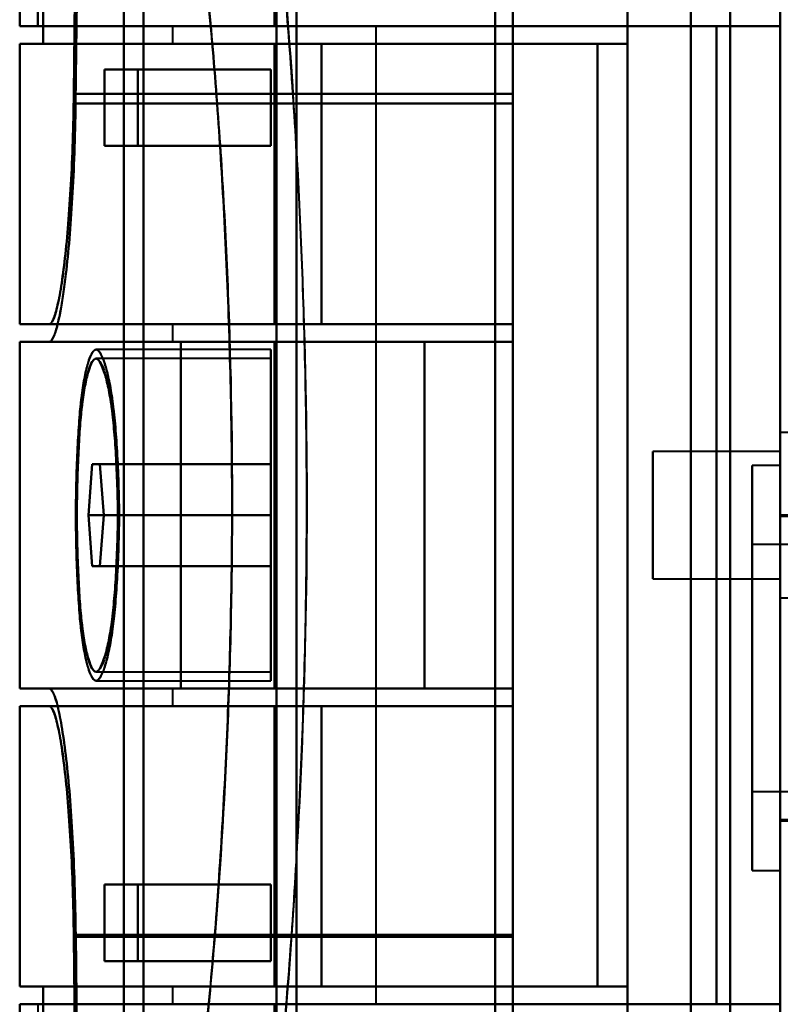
# Model space of a CAD drawing. Header units: millimetres. Extents: x -1087 to 1688, y -120 to 1010.
# Tile 29 of 86: x -563 to -533, y 759 to 797. Entities that reach past the tile are written whole.
import ezdxf

# ---------------------------------------------------------------- set-up
doc = ezdxf.new("R2010")
doc.units = ezdxf.units.MM
doc.layers.add('A-GENM', color=13, linetype='Continuous', lineweight=40)
doc.layers.add('G-IMPT', color=8, linetype='Continuous', lineweight=40)

# ---------------------------------------------------------------- blocks, each defined once
blk = doc.blocks.new('Maintenance r21 - Maintenance r21-751643-Arrière')
at = {"layer": 'A-GENM'}
for p, q in [((-535, 1.653), (-535, 939.653)), ((-535, 939.653), (-535, 1.653))]:
    blk.add_line(p, q, dxfattribs=at)
blk = doc.blocks.new('NEXA 700 CALQUES_dwg-751640-Arrière')
at = {"layer": 'G-IMPT'}
for p, q in [((-533.03, 902.772), (-533.03, 128.972)), ((-533.03, 839.872), (-533.03, 713.372)), ((-533.03, 713.372), (-533.03, 839.872)), ((-552.03, 839.372), (-552.03, 713.372)), ((-552.03, 713.372), (-552.03, 839.372)), ((-552.803, 713.372), (-552.803, 838.781)), ((-552.803, 838.781), (-552.803, 713.372)), ((-558.03, 838.338), (-558.03, 713.372)), ((-558.03, 713.372), (-558.03, 838.338)), ((-558.803, 713.372), (-558.803, 837.746)), ((-558.803, 837.746), (-558.803, 713.372)), ((-544.23, 812.694), (-544.23, 742.694)), ((-544.23, 742.694), (-544.23, 812.694)), ((-543.53, 812.694), (-543.53, 742.694)), ((-543.53, 742.694), (-543.53, 812.694)), ((-533.03, 812.694), (-533.03, 742.694)), ((-533.03, 742.694), (-533.03, 812.694)), ((-544.23, 812.213), (-544.23, 743.193)), ((-544.23, 743.193), (-544.23, 812.213)), ((-543.53, 812.213), (-543.53, 743.193)), ((-543.53, 743.193), (-543.53, 812.213)), ((-562.891, 798.399), (-562.891, 797.072)), ((-562.891, 797.072), (-552.891, 797.072)), ((-552.891, 797.072), (-562.891, 797.072)), ((-562.887, 797.072), (-562.182, 797.072)), ((-562.182, 797.072), (-562.887, 797.072)), ((-556.891, 797.072), (-556.891, 796.372)), ((-556.891, 797.072), (-552.891, 797.072)), ((-552.891, 797.072), (-556.891, 797.072)), ((-552.891, 797.072), (-548.891, 797.072)), ((-548.891, 797.072), (-552.891, 797.072)), ((-548.891, 758.672), (-548.891, 797.072)), ((-562.891, 796.372), (-562.891, 785.372)), ((-562.891, 796.372), (-552.891, 796.372)), ((-552.891, 796.372), (-562.891, 796.372)), ((-561.966, 796.372), (-562.887, 796.372)), ((-562.887, 796.372), (-561.966, 796.372)), ((-556.891, 796.372), (-552.891, 796.372)), ((-552.891, 796.372), (-556.891, 796.372)), ((-551.046, 796.372), (-540.205, 796.372)), ((-540.205, 796.372), (-551.046, 796.372)), ((-559.558, 795.372), (-558.25, 795.372)), ((-558.25, 795.372), (-559.558, 795.372)), ((-543.53, 794.417), (-543.53, 785.372)), ((-543.53, 785.372), (-543.53, 794.417)), ((-543.53, 784.672), (-543.53, 794.034)), ((-543.53, 794.034), (-543.53, 784.672)), ((-558.25, 792.372), (-559.558, 792.372)), ((-559.558, 792.372), (-558.25, 792.372)), ((-552.891, 785.372), (-562.891, 785.372)), ((-562.891, 785.372), (-552.891, 785.372)), ((-562.887, 785.372), (-561.739, 785.372)), ((-561.739, 785.372), (-562.887, 785.372)), ((-561.739, 785.372), (-543.53, 785.372)), ((-556.891, 785.372), (-556.891, 784.672)), ((-552.891, 785.372), (-556.891, 785.372)), ((-556.891, 785.372), (-552.891, 785.372)), ((-543.53, 785.372), (-551.046, 785.372)), ((-551.046, 785.372), (-543.53, 785.372)), ((-562.891, 784.672), (-562.891, 771.072)), ((-562.891, 784.672), (-556.567, 784.672)), ((-556.567, 784.672), (-562.891, 784.672)), ((-562.887, 784.672), (-561.739, 784.672)), ((-561.739, 784.672), (-562.887, 784.672)), ((-556.891, 784.672), (-552.891, 784.672)), ((-552.891, 784.672), (-556.891, 784.672)), ((-547.005, 784.672), (-543.53, 784.672)), ((-543.53, 784.672), (-547.005, 784.672)), ((-553.03, 784.372), (-559.895, 784.372)), ((-553.03, 784.372), (-553.03, 777.872)), ((-553.03, 777.872), (-553.03, 784.372)), ((-553.03, 784.022), (-559.895, 784.022)), ((-553.03, 784.022), (-553.03, 777.872)), ((-553.03, 777.872), (-553.03, 784.022)), ((-530.816, 781.122), (-533.03, 781.122)), ((-533.03, 781.122), (-533.03, 777.872)), ((-533.03, 777.872), (-533.03, 781.122)), ((-533.03, 780.372), (-538.03, 780.372)), ((-538.03, 780.372), (-538.03, 777.872)), ((-538.03, 777.872), (-538.03, 780.372)), ((-533.03, 780.687), (-533.03, 774.622)), ((-533.03, 780.372), (-533.03, 777.872)), ((-533.03, 777.872), (-533.03, 780.372)), ((-560.045, 779.872), (-560.191, 777.872)), ((-560.191, 777.872), (-560.045, 779.872)), ((-560.045, 779.872), (-559.742, 779.872)), ((-559.742, 779.872), (-560.045, 779.872)), ((-559.585, 777.872), (-559.742, 779.872)), ((-559.742, 779.872), (-559.585, 777.872)), ((-533.03, 779.822), (-534.13, 779.822)), ((-534.13, 779.822), (-534.13, 771.872)), ((-534.13, 771.872), (-534.13, 779.822)), ((-533.03, 779.822), (-533.03, 771.872)), ((-533.03, 771.872), (-533.03, 779.822)), ((-560.191, 777.872), (-560.045, 775.872)), ((-560.045, 775.872), (-560.191, 777.872)), ((-559.742, 775.872), (-559.585, 777.872)), ((-559.585, 777.872), (-559.742, 775.872)), ((-553.03, 777.872), (-553.03, 771.722)), ((-553.03, 777.872), (-553.03, 771.372)), ((-553.03, 771.722), (-553.03, 777.872)), ((-553.03, 771.372), (-553.03, 777.872)), ((-538.03, 777.872), (-538.03, 775.372)), ((-538.03, 775.372), (-538.03, 777.872)), ((-532.53, 777.872), (-533.03, 777.872)), ((-533.03, 777.872), (-533.03, 775.058)), ((-533.03, 774.622), (-533.03, 777.872)), ((-533.03, 777.872), (-533.03, 775.372)), ((-533.03, 775.372), (-533.03, 777.872)), ((-533.03, 777.872), (-533.03, 771.872)), ((-500.53, 777.822), (-533.03, 777.822)), ((-533.03, 771.872), (-533.03, 777.822)), ((-513.13, 776.722), (-534.13, 776.722)), ((-534.13, 776.722), (-534.13, 771.872)), ((-534.13, 771.872), (-534.13, 776.722)), ((-559.742, 775.872), (-560.045, 775.872)), ((-560.045, 775.872), (-559.742, 775.872)), ((-538.03, 775.372), (-533.03, 775.372)), ((-533.03, 774.622), (-530.816, 774.622)), ((-534.13, 771.872), (-534.13, 767.022)), ((-534.13, 771.872), (-534.13, 763.922)), ((-534.13, 767.022), (-534.13, 771.872)), ((-534.13, 763.922), (-534.13, 771.872)), ((-533.03, 765.922), (-533.03, 771.872)), ((-533.03, 771.872), (-533.03, 765.872)), ((-533.03, 771.872), (-533.03, 763.922)), ((-533.03, 763.922), (-533.03, 771.872)), ((-559.895, 771.722), (-553.03, 771.722)), ((-559.895, 771.372), (-553.03, 771.372)), ((-556.567, 771.072), (-562.891, 771.072)), ((-562.891, 771.072), (-556.567, 771.072)), ((-561.739, 771.072), (-562.887, 771.072)), ((-562.887, 771.072), (-561.739, 771.072)), ((-556.891, 771.072), (-556.891, 770.372)), ((-552.891, 771.072), (-556.891, 771.072)), ((-556.891, 771.072), (-552.891, 771.072)), ((-543.53, 771.072), (-547.005, 771.072)), ((-547.005, 771.072), (-543.53, 771.072)), ((-543.53, 761.394), (-543.53, 771.072)), ((-543.53, 771.072), (-543.53, 761.394)), ((-562.891, 770.372), (-562.891, 759.372)), ((-562.891, 770.372), (-552.891, 770.372)), ((-552.891, 770.372), (-562.891, 770.372)), ((-562.887, 770.372), (-561.739, 770.372)), ((-561.739, 770.372), (-562.887, 770.372)), ((-543.53, 770.372), (-561.739, 770.372)), ((-556.891, 770.372), (-552.891, 770.372)), ((-552.891, 770.372), (-556.891, 770.372)), ((-551.046, 770.372), (-543.53, 770.372)), ((-543.53, 770.372), (-551.046, 770.372)), ((-543.53, 770.372), (-543.53, 761.327)), ((-543.53, 761.327), (-543.53, 770.372)), ((-534.13, 767.022), (-513.13, 767.022)), ((-533.03, 765.922), (-500.53, 765.922)), ((-533.03, 765.872), (-532.53, 765.872)), ((-534.13, 763.922), (-533.03, 763.922)), ((-559.558, 763.372), (-558.25, 763.372)), ((-558.25, 763.372), (-559.558, 763.372)), ((-558.25, 760.372), (-559.558, 760.372)), ((-559.558, 760.372), (-558.25, 760.372)), ((-552.891, 759.372), (-562.891, 759.372)), ((-562.891, 759.372), (-552.891, 759.372)), ((-561.966, 759.372), (-562.887, 759.372)), ((-562.887, 759.372), (-561.966, 759.372)), ((-556.891, 759.372), (-556.891, 758.672)), ((-552.891, 759.372), (-556.891, 759.372)), ((-556.891, 759.372), (-552.891, 759.372)), ((-540.205, 759.372), (-551.046, 759.372)), ((-551.046, 759.372), (-540.205, 759.372)), ((-562.891, 758.672), (-562.891, 757.346)), ((-562.891, 758.672), (-552.891, 758.672)), ((-552.891, 758.672), (-562.891, 758.672)), ((-562.182, 758.672), (-562.887, 758.672)), ((-552.891, 758.672), (-556.891, 758.672)), ((-556.891, 758.672), (-552.891, 758.672)), ((-548.891, 758.672), (-552.891, 758.672)), ((-552.891, 758.672), (-548.891, 758.672))]:
    blk.add_line(p, q, dxfattribs=at)
at = {"layer": 'G-IMPT', "flags": 128}
for points in [[(-533.03, 937.772), (-533.03, 735.572), (-533.03, 533.372), (-533.03, 331.172), (-533.03, 128.972)], [(-533.03, 128.972), (-533.03, 322.422), (-533.03, 515.872), (-533.03, 709.322), (-533.03, 902.772)], [(-543.53, 817.372), (-543.53, 811.634), (-543.53, 805.895), (-543.53, 800.156), (-543.53, 794.417)], [(-543.53, 794.417), (-543.53, 800.156), (-543.53, 805.895), (-543.53, 811.634), (-543.53, 817.372)], [(-539.03, 817.372), (-539.03, 797.622), (-539.03, 777.872), (-539.03, 758.122), (-539.03, 738.372)], [(-539.03, 738.372), (-539.03, 758.122), (-539.03, 777.872), (-539.03, 797.622), (-539.03, 817.372)], [(-536.539, 817.372), (-536.539, 797.622), (-536.539, 777.872), (-536.539, 758.122), (-536.539, 738.372)], [(-536.539, 738.372), (-536.539, 758.122), (-536.539, 777.872), (-536.539, 797.622), (-536.539, 817.372)], [(-533.03, 817.372), (-533.03, 797.622), (-533.03, 777.872), (-533.03, 758.122), (-533.03, 738.372)], [(-533.03, 738.372), (-533.03, 758.122), (-533.03, 777.872), (-533.03, 797.622), (-533.03, 817.372)], [(-543.53, 816.672), (-543.53, 811.013), (-543.53, 805.353), (-543.53, 799.694), (-543.53, 794.034)], [(-543.53, 794.034), (-543.53, 799.694), (-543.53, 805.353), (-543.53, 811.013), (-543.53, 816.672)], [(-560.768, 794.417), (-560.714, 799.407), (-560.66, 804.396), (-560.605, 809.385), (-560.55, 814.372)], [(-560.55, 814.372), (-560.605, 809.385), (-560.66, 804.396), (-560.714, 799.407), (-560.768, 794.417)], [(-560.468, 814.372), (-560.525, 809.289), (-560.582, 804.205), (-560.638, 799.12), (-560.694, 794.034)], [(-560.694, 794.034), (-560.638, 799.12), (-560.582, 804.205), (-560.525, 809.289), (-560.468, 814.372)], [(-561.966, 796.372), (-561.966, 800.122), (-561.966, 803.872), (-561.966, 807.622), (-561.966, 811.372)], [(-561.966, 811.372), (-561.966, 807.622), (-561.966, 803.872), (-561.966, 800.122), (-561.966, 796.372)], [(-539.03, 811.372), (-539.03, 807.622), (-539.03, 803.872), (-539.03, 800.122), (-539.03, 796.372)], [(-539.03, 796.372), (-539.03, 800.122), (-539.03, 803.872), (-539.03, 807.622), (-539.03, 811.372)], [(-562.182, 797.072), (-562.182, 800.472), (-562.182, 803.872), (-562.182, 807.272), (-562.182, 810.672)], [(-562.182, 810.672), (-562.182, 807.272), (-562.182, 803.872), (-562.182, 800.472), (-562.182, 797.072)], [(-533.03, 810.672), (-533.03, 794.272), (-533.03, 777.872), (-533.03, 761.472), (-533.03, 745.072)], [(-533.03, 745.072), (-533.03, 761.472), (-533.03, 777.872), (-533.03, 794.272), (-533.03, 810.672)], [(-533.03, 810.672), (-533.03, 794.272), (-533.03, 777.872), (-533.03, 761.472), (-533.03, 745.072)], [(-533.03, 745.072), (-533.03, 761.472), (-533.03, 777.872), (-533.03, 794.272), (-533.03, 810.672)], [(-533.03, 745.072), (-533.03, 761.472), (-533.03, 777.872), (-533.03, 794.272), (-533.03, 810.672)], [(-533.03, 810.672), (-533.03, 794.272), (-533.03, 777.872), (-533.03, 761.472), (-533.03, 745.072)], [(-552.891, 797.072), (-552.891, 799.647), (-552.891, 802.222), (-552.891, 804.797), (-552.891, 807.372)], [(-552.891, 807.372), (-552.891, 804.797), (-552.891, 802.222), (-552.891, 799.647), (-552.891, 797.072)], [(-533.03, 807.372), (-533.03, 792.622), (-533.03, 777.872), (-533.03, 763.122), (-533.03, 748.372)], [(-533.03, 748.372), (-533.03, 763.122), (-533.03, 777.872), (-533.03, 792.622), (-533.03, 807.372)], [(-562.887, 798.246), (-562.887, 797.953), (-562.887, 797.659), (-562.887, 797.366), (-562.887, 797.072)], [(-562.887, 797.072), (-562.887, 797.366), (-562.887, 797.659), (-562.887, 797.953), (-562.887, 798.246)], [(-535.53, 797.072), (-542.193, 797.072), (-548.856, 797.072), (-555.519, 797.072), (-562.182, 797.072)], [(-562.182, 797.072), (-555.519, 797.072), (-548.856, 797.072), (-542.193, 797.072), (-535.53, 797.072)], [(-535.53, 797.072), (-539.871, 797.072), (-544.211, 797.072), (-548.551, 797.072), (-552.891, 797.072)], [(-552.891, 797.072), (-548.551, 797.072), (-544.211, 797.072), (-539.871, 797.072), (-535.53, 797.072)], [(-535.53, 758.672), (-535.53, 768.272), (-535.53, 777.872), (-535.53, 787.472), (-535.53, 797.072)], [(-535.53, 797.072), (-534.905, 797.072), (-534.28, 797.072), (-533.655, 797.072), (-533.03, 797.072)], [(-533.03, 797.072), (-533.655, 797.072), (-534.28, 797.072), (-534.905, 797.072), (-535.53, 797.072)], [(-535.53, 797.072), (-535.53, 787.472), (-535.53, 777.872), (-535.53, 768.272), (-535.53, 758.672)], [(-535.53, 758.672), (-535.53, 768.272), (-535.53, 777.872), (-535.53, 787.472), (-535.53, 797.072)], [(-535.53, 797.072), (-535.53, 787.472), (-535.53, 777.872), (-535.53, 768.272), (-535.53, 758.672)], [(-535.53, 758.672), (-535.53, 768.272), (-535.53, 777.872), (-535.53, 787.472), (-535.53, 797.072)], [(-535.53, 797.072), (-535.53, 787.472), (-535.53, 777.872), (-535.53, 768.272), (-535.53, 758.672)], [(-535.53, 758.672), (-535.53, 768.272), (-535.53, 777.872), (-535.53, 787.472), (-535.53, 797.072)], [(-535.53, 797.072), (-534.905, 797.072), (-534.28, 797.072), (-533.655, 797.072), (-533.03, 797.072)], [(-533.03, 797.072), (-533.655, 797.072), (-534.28, 797.072), (-534.905, 797.072), (-535.53, 797.072)], [(-535.53, 797.072), (-535.53, 787.472), (-535.53, 777.872), (-535.53, 768.272), (-535.53, 758.672)], [(-533.03, 797.072), (-533.03, 787.472), (-533.03, 777.872), (-533.03, 768.272), (-533.03, 758.672)], [(-533.03, 797.072), (-533.03, 787.472), (-533.03, 777.872), (-533.03, 768.272), (-533.03, 758.672)], [(-533.03, 758.672), (-533.03, 768.272), (-533.03, 777.872), (-533.03, 787.472), (-533.03, 797.072)], [(-533.03, 758.672), (-533.03, 768.272), (-533.03, 777.872), (-533.03, 787.472), (-533.03, 797.072)], [(-562.887, 785.372), (-562.887, 788.122), (-562.887, 790.872), (-562.887, 793.622), (-562.887, 796.372)], [(-562.887, 796.372), (-562.887, 793.622), (-562.887, 790.872), (-562.887, 788.122), (-562.887, 785.372)], [(-539.03, 796.372), (-544.764, 796.372), (-550.498, 796.372), (-556.232, 796.372), (-561.966, 796.372)], [(-561.966, 796.372), (-556.232, 796.372), (-550.498, 796.372), (-544.764, 796.372), (-539.03, 796.372)], [(-552.891, 785.372), (-552.891, 788.122), (-552.891, 790.872), (-552.891, 793.622), (-552.891, 796.372)], [(-552.891, 796.372), (-552.43, 796.372), (-551.968, 796.372), (-551.507, 796.372), (-551.046, 796.372)], [(-552.891, 796.372), (-552.891, 793.622), (-552.891, 790.872), (-552.891, 788.122), (-552.891, 785.372)], [(-540.205, 796.372), (-543.376, 796.372), (-546.548, 796.372), (-549.719, 796.372), (-552.891, 796.372)], [(-552.891, 796.372), (-552.891, 793.622), (-552.891, 790.872), (-552.891, 788.122), (-552.891, 785.372)], [(-539.03, 796.372), (-542.496, 796.372), (-545.961, 796.372), (-549.426, 796.372), (-552.891, 796.372)], [(-552.891, 796.372), (-549.719, 796.372), (-546.548, 796.372), (-543.376, 796.372), (-540.205, 796.372)], [(-551.046, 796.372), (-551.507, 796.372), (-551.968, 796.372), (-552.43, 796.372), (-552.891, 796.372)], [(-552.891, 785.372), (-552.891, 788.122), (-552.891, 790.872), (-552.891, 793.622), (-552.891, 796.372)], [(-552.891, 796.372), (-549.426, 796.372), (-545.961, 796.372), (-542.496, 796.372), (-539.03, 796.372)], [(-552.891, 785.372), (-552.891, 788.122), (-552.891, 790.872), (-552.891, 793.622), (-552.891, 796.372)], [(-552.891, 796.372), (-552.891, 793.622), (-552.891, 790.872), (-552.891, 788.122), (-552.891, 785.372)], [(-551.046, 796.372), (-551.046, 793.622), (-551.046, 790.872), (-551.046, 788.122), (-551.046, 785.372)], [(-551.046, 785.372), (-551.046, 788.122), (-551.046, 790.872), (-551.046, 793.622), (-551.046, 796.372)], [(-540.205, 796.372), (-540.205, 787.122), (-540.205, 777.872), (-540.205, 768.622), (-540.205, 759.372)], [(-540.205, 759.372), (-540.205, 768.622), (-540.205, 777.872), (-540.205, 787.122), (-540.205, 796.372)], [(-539.03, 796.372), (-539.03, 787.122), (-539.03, 777.872), (-539.03, 768.622), (-539.03, 759.372)], [(-539.03, 759.372), (-539.03, 768.622), (-539.03, 777.872), (-539.03, 787.122), (-539.03, 796.372)], [(-559.558, 795.372), (-557.926, 795.372), (-556.294, 795.372), (-554.662, 795.372), (-553.03, 795.372)], [(-559.558, 795.372), (-559.558, 794.622), (-559.558, 793.872), (-559.558, 793.122), (-559.558, 792.372)], [(-553.03, 795.372), (-554.662, 795.372), (-556.294, 795.372), (-557.926, 795.372), (-559.558, 795.372)], [(-559.558, 792.372), (-559.558, 793.122), (-559.558, 793.872), (-559.558, 794.622), (-559.558, 795.372)], [(-553.03, 795.372), (-554.335, 795.372), (-555.64, 795.372), (-556.945, 795.372), (-558.25, 795.372)], [(-558.25, 792.372), (-558.25, 793.122), (-558.25, 793.872), (-558.25, 794.622), (-558.25, 795.372)], [(-558.25, 795.372), (-556.945, 795.372), (-555.64, 795.372), (-554.335, 795.372), (-553.03, 795.372)], [(-558.25, 795.372), (-558.25, 794.622), (-558.25, 793.872), (-558.25, 793.122), (-558.25, 792.372)], [(-553.03, 792.372), (-553.03, 793.122), (-553.03, 793.872), (-553.03, 794.622), (-553.03, 795.372)], [(-553.03, 795.372), (-553.03, 794.622), (-553.03, 793.872), (-553.03, 793.122), (-553.03, 792.372)], [(-553.03, 792.372), (-553.03, 793.122), (-553.03, 793.872), (-553.03, 794.622), (-553.03, 795.372)], [(-553.03, 795.372), (-553.03, 794.622), (-553.03, 793.872), (-553.03, 793.122), (-553.03, 792.372)], [(-543.53, 794.417), (-547.84, 794.417), (-552.149, 794.417), (-556.459, 794.417), (-560.768, 794.417)], [(-560.768, 794.417), (-556.459, 794.417), (-552.149, 794.417), (-547.84, 794.417), (-543.53, 794.417)], [(-543.53, 794.034), (-547.821, 794.034), (-552.112, 794.034), (-556.403, 794.034), (-560.694, 794.034)], [(-560.694, 794.034), (-556.403, 794.034), (-552.112, 794.034), (-547.821, 794.034), (-543.53, 794.034)], [(-559.558, 792.372), (-557.926, 792.372), (-556.294, 792.372), (-554.662, 792.372), (-553.03, 792.372)], [(-553.03, 792.372), (-554.662, 792.372), (-556.294, 792.372), (-557.926, 792.372), (-559.558, 792.372)], [(-558.25, 792.372), (-556.945, 792.372), (-555.64, 792.372), (-554.335, 792.372), (-553.03, 792.372)], [(-553.03, 792.372), (-554.335, 792.372), (-555.64, 792.372), (-556.945, 792.372), (-558.25, 792.372)], [(-543.53, 785.372), (-548.083, 785.372), (-552.635, 785.372), (-557.187, 785.372), (-561.739, 785.372)], [(-561.739, 785.372), (-557.187, 785.372), (-552.635, 785.372), (-548.083, 785.372), (-543.53, 785.372)], [(-551.046, 785.372), (-551.507, 785.372), (-551.968, 785.372), (-552.43, 785.372), (-552.891, 785.372)], [(-552.891, 785.372), (-550.551, 785.372), (-548.211, 785.372), (-545.871, 785.372), (-543.53, 785.372)], [(-543.53, 785.372), (-545.871, 785.372), (-548.211, 785.372), (-550.551, 785.372), (-552.891, 785.372)], [(-552.891, 785.372), (-550.551, 785.372), (-548.211, 785.372), (-545.871, 785.372), (-543.53, 785.372)], [(-552.891, 785.372), (-552.43, 785.372), (-551.968, 785.372), (-551.507, 785.372), (-551.046, 785.372)], [(-543.53, 785.372), (-545.871, 785.372), (-548.211, 785.372), (-550.551, 785.372), (-552.891, 785.372)], [(-543.53, 784.672), (-543.53, 784.847), (-543.53, 785.022), (-543.53, 785.197), (-543.53, 785.372)], [(-543.53, 785.372), (-543.53, 785.197), (-543.53, 785.022), (-543.53, 784.847), (-543.53, 784.672)], [(-543.53, 784.672), (-543.53, 784.847), (-543.53, 785.022), (-543.53, 785.197), (-543.53, 785.372)], [(-543.53, 785.372), (-543.53, 785.197), (-543.53, 785.022), (-543.53, 784.847), (-543.53, 784.672)], [(-543.53, 784.672), (-543.53, 784.847), (-543.53, 785.022), (-543.53, 785.197), (-543.53, 785.372)], [(-543.53, 785.372), (-543.53, 785.197), (-543.53, 785.022), (-543.53, 784.847), (-543.53, 784.672)], [(-562.887, 784.672), (-562.887, 781.272), (-562.887, 777.872), (-562.887, 774.472), (-562.887, 771.072)], [(-562.887, 771.072), (-562.887, 774.472), (-562.887, 777.872), (-562.887, 781.272), (-562.887, 784.672)], [(-543.53, 784.672), (-548.083, 784.672), (-552.635, 784.672), (-557.187, 784.672), (-561.739, 784.672)], [(-561.739, 784.672), (-557.187, 784.672), (-552.635, 784.672), (-548.083, 784.672), (-543.53, 784.672)], [(-556.567, 784.672), (-556.567, 781.272), (-556.567, 777.872), (-556.567, 774.472), (-556.567, 771.072)], [(-556.567, 771.072), (-556.567, 774.472), (-556.567, 777.872), (-556.567, 781.272), (-556.567, 784.672)], [(-556.567, 784.672), (-554.176, 784.672), (-551.786, 784.672), (-549.395, 784.672), (-547.005, 784.672)], [(-547.005, 784.672), (-549.395, 784.672), (-551.786, 784.672), (-554.176, 784.672), (-556.567, 784.672)], [(-543.53, 784.672), (-545.871, 784.672), (-548.211, 784.672), (-550.551, 784.672), (-552.891, 784.672)], [(-552.891, 784.672), (-552.891, 781.272), (-552.891, 777.872), (-552.891, 774.472), (-552.891, 771.072)], [(-552.891, 784.672), (-550.551, 784.672), (-548.211, 784.672), (-545.871, 784.672), (-543.53, 784.672)], [(-543.53, 784.672), (-545.871, 784.672), (-548.211, 784.672), (-550.551, 784.672), (-552.891, 784.672)], [(-552.891, 771.072), (-552.891, 774.472), (-552.891, 777.872), (-552.891, 781.272), (-552.891, 784.672)], [(-552.891, 784.672), (-550.551, 784.672), (-548.211, 784.672), (-545.871, 784.672), (-543.53, 784.672)], [(-552.891, 771.072), (-552.891, 774.472), (-552.891, 777.872), (-552.891, 781.272), (-552.891, 784.672)], [(-552.891, 784.672), (-552.891, 781.272), (-552.891, 777.872), (-552.891, 774.472), (-552.891, 771.072)], [(-547.005, 784.672), (-547.005, 781.272), (-547.005, 777.872), (-547.005, 774.472), (-547.005, 771.072)], [(-547.005, 771.072), (-547.005, 774.472), (-547.005, 777.872), (-547.005, 781.272), (-547.005, 784.672)], [(-560.045, 779.872), (-558.291, 779.872), (-556.537, 779.872), (-554.784, 779.872), (-553.03, 779.872)], [(-553.03, 779.872), (-554.784, 779.872), (-556.537, 779.872), (-558.291, 779.872), (-560.045, 779.872)], [(-559.742, 779.872), (-558.064, 779.872), (-556.386, 779.872), (-554.708, 779.872), (-553.03, 779.872)], [(-553.03, 779.872), (-554.708, 779.872), (-556.386, 779.872), (-558.064, 779.872), (-559.742, 779.872)], [(-553.03, 779.872), (-553.03, 779.372), (-553.03, 778.872), (-553.03, 778.372), (-553.03, 777.872)], [(-553.03, 777.872), (-553.03, 778.372), (-553.03, 778.872), (-553.03, 779.372), (-553.03, 779.872)], [(-553.03, 779.872), (-553.03, 779.372), (-553.03, 778.872), (-553.03, 778.372), (-553.03, 777.872)], [(-553.03, 777.872), (-553.03, 778.372), (-553.03, 778.872), (-553.03, 779.372), (-553.03, 779.872)], [(-560.191, 777.872), (-558.401, 777.872), (-556.61, 777.872), (-554.82, 777.872), (-553.03, 777.872)], [(-553.03, 777.872), (-554.82, 777.872), (-556.61, 777.872), (-558.401, 777.872), (-560.191, 777.872)], [(-559.585, 777.872), (-557.946, 777.872), (-556.307, 777.872), (-554.669, 777.872), (-553.03, 777.872)], [(-553.03, 777.872), (-554.669, 777.872), (-556.307, 777.872), (-557.946, 777.872), (-559.585, 777.872)], [(-553.03, 777.872), (-553.03, 777.372), (-553.03, 776.872), (-553.03, 776.372), (-553.03, 775.872)], [(-553.03, 775.872), (-553.03, 776.372), (-553.03, 776.872), (-553.03, 777.372), (-553.03, 777.872)], [(-553.03, 777.872), (-553.03, 777.372), (-553.03, 776.872), (-553.03, 776.372), (-553.03, 775.872)], [(-553.03, 775.872), (-553.03, 776.372), (-553.03, 776.872), (-553.03, 777.372), (-553.03, 777.872)], [(-560.045, 775.872), (-558.291, 775.872), (-556.537, 775.872), (-554.784, 775.872), (-553.03, 775.872)], [(-553.03, 775.872), (-554.784, 775.872), (-556.537, 775.872), (-558.291, 775.872), (-560.045, 775.872)], [(-553.03, 775.872), (-554.708, 775.872), (-556.386, 775.872), (-558.064, 775.872), (-559.742, 775.872)], [(-559.742, 775.872), (-558.064, 775.872), (-556.386, 775.872), (-554.708, 775.872), (-553.03, 775.872)], [(-543.53, 771.072), (-548.083, 771.072), (-552.635, 771.072), (-557.187, 771.072), (-561.739, 771.072)], [(-561.739, 771.072), (-557.187, 771.072), (-552.635, 771.072), (-548.083, 771.072), (-543.53, 771.072)], [(-547.005, 771.072), (-549.395, 771.072), (-551.786, 771.072), (-554.176, 771.072), (-556.567, 771.072)], [(-556.567, 771.072), (-554.176, 771.072), (-551.786, 771.072), (-549.395, 771.072), (-547.005, 771.072)], [(-552.891, 771.072), (-550.551, 771.072), (-548.211, 771.072), (-545.871, 771.072), (-543.53, 771.072)], [(-552.891, 771.072), (-550.551, 771.072), (-548.211, 771.072), (-545.871, 771.072), (-543.53, 771.072)], [(-543.53, 771.072), (-545.871, 771.072), (-548.211, 771.072), (-550.551, 771.072), (-552.891, 771.072)], [(-543.53, 771.072), (-545.871, 771.072), (-548.211, 771.072), (-550.551, 771.072), (-552.891, 771.072)], [(-543.53, 770.372), (-543.53, 770.547), (-543.53, 770.722), (-543.53, 770.897), (-543.53, 771.072)], [(-543.53, 770.372), (-543.53, 770.547), (-543.53, 770.722), (-543.53, 770.897), (-543.53, 771.072)], [(-543.53, 771.072), (-543.53, 770.897), (-543.53, 770.722), (-543.53, 770.547), (-543.53, 770.372)], [(-543.53, 771.072), (-543.53, 770.897), (-543.53, 770.722), (-543.53, 770.547), (-543.53, 770.372)], [(-543.53, 770.372), (-543.53, 770.547), (-543.53, 770.722), (-543.53, 770.897), (-543.53, 771.072)], [(-543.53, 771.072), (-543.53, 770.897), (-543.53, 770.722), (-543.53, 770.547), (-543.53, 770.372)], [(-562.887, 759.372), (-562.887, 762.122), (-562.887, 764.872), (-562.887, 767.622), (-562.887, 770.372)], [(-562.887, 770.372), (-562.887, 767.622), (-562.887, 764.872), (-562.887, 762.122), (-562.887, 759.372)], [(-543.53, 770.372), (-548.083, 770.372), (-552.635, 770.372), (-557.187, 770.372), (-561.739, 770.372)], [(-561.739, 770.372), (-557.187, 770.372), (-552.635, 770.372), (-548.083, 770.372), (-543.53, 770.372)], [(-552.891, 770.372), (-552.891, 767.622), (-552.891, 764.872), (-552.891, 762.122), (-552.891, 759.372)], [(-552.891, 759.372), (-552.891, 762.122), (-552.891, 764.872), (-552.891, 767.622), (-552.891, 770.372)], [(-552.891, 770.372), (-552.43, 770.372), (-551.968, 770.372), (-551.507, 770.372), (-551.046, 770.372)], [(-543.53, 770.372), (-545.871, 770.372), (-548.211, 770.372), (-550.551, 770.372), (-552.891, 770.372)], [(-552.891, 770.372), (-552.891, 767.622), (-552.891, 764.872), (-552.891, 762.122), (-552.891, 759.372)], [(-543.53, 770.372), (-545.871, 770.372), (-548.211, 770.372), (-550.551, 770.372), (-552.891, 770.372)], [(-552.891, 770.372), (-550.551, 770.372), (-548.211, 770.372), (-545.871, 770.372), (-543.53, 770.372)], [(-551.046, 770.372), (-551.507, 770.372), (-551.968, 770.372), (-552.43, 770.372), (-552.891, 770.372)], [(-552.891, 770.372), (-550.551, 770.372), (-548.211, 770.372), (-545.871, 770.372), (-543.53, 770.372)], [(-552.891, 759.372), (-552.891, 762.122), (-552.891, 764.872), (-552.891, 767.622), (-552.891, 770.372)], [(-552.891, 759.372), (-552.891, 762.122), (-552.891, 764.872), (-552.891, 767.622), (-552.891, 770.372)], [(-552.891, 770.372), (-552.891, 767.622), (-552.891, 764.872), (-552.891, 762.122), (-552.891, 759.372)], [(-551.046, 770.372), (-551.046, 767.622), (-551.046, 764.872), (-551.046, 762.122), (-551.046, 759.372)], [(-551.046, 759.372), (-551.046, 762.122), (-551.046, 764.872), (-551.046, 767.622), (-551.046, 770.372)], [(-559.558, 763.372), (-557.926, 763.372), (-556.294, 763.372), (-554.662, 763.372), (-553.03, 763.372)], [(-559.558, 763.372), (-559.558, 762.622), (-559.558, 761.872), (-559.558, 761.122), (-559.558, 760.372)], [(-553.03, 763.372), (-554.662, 763.372), (-556.294, 763.372), (-557.926, 763.372), (-559.558, 763.372)], [(-559.558, 760.372), (-559.558, 761.122), (-559.558, 761.872), (-559.558, 762.622), (-559.558, 763.372)], [(-553.03, 763.372), (-554.335, 763.372), (-555.64, 763.372), (-556.945, 763.372), (-558.25, 763.372)], [(-558.25, 760.372), (-558.25, 761.122), (-558.25, 761.872), (-558.25, 762.622), (-558.25, 763.372)], [(-558.25, 763.372), (-556.945, 763.372), (-555.64, 763.372), (-554.335, 763.372), (-553.03, 763.372)], [(-558.25, 763.372), (-558.25, 762.622), (-558.25, 761.872), (-558.25, 761.122), (-558.25, 760.372)], [(-553.03, 763.372), (-553.03, 762.622), (-553.03, 761.872), (-553.03, 761.122), (-553.03, 760.372)], [(-553.03, 760.372), (-553.03, 761.122), (-553.03, 761.872), (-553.03, 762.622), (-553.03, 763.372)], [(-553.03, 760.372), (-553.03, 761.122), (-553.03, 761.872), (-553.03, 762.622), (-553.03, 763.372)], [(-553.03, 763.372), (-553.03, 762.622), (-553.03, 761.872), (-553.03, 761.122), (-553.03, 760.372)], [(-560.55, 741.372), (-560.605, 746.36), (-560.66, 751.348), (-560.714, 756.338), (-560.768, 761.327)], [(-560.768, 761.327), (-556.459, 761.327), (-552.149, 761.327), (-547.84, 761.327), (-543.53, 761.327)], [(-543.53, 761.327), (-547.84, 761.327), (-552.149, 761.327), (-556.459, 761.327), (-560.768, 761.327)], [(-560.768, 761.327), (-560.714, 756.338), (-560.66, 751.348), (-560.605, 746.36), (-560.55, 741.372)], [(-560.69, 761.394), (-560.635, 756.388), (-560.58, 751.382), (-560.524, 746.377), (-560.467, 741.372)], [(-543.53, 761.394), (-547.82, 761.394), (-552.11, 761.394), (-556.4, 761.394), (-560.69, 761.394)], [(-560.69, 761.394), (-556.4, 761.394), (-552.11, 761.394), (-547.82, 761.394), (-543.53, 761.394)], [(-560.467, 741.372), (-560.524, 746.377), (-560.58, 751.382), (-560.635, 756.388), (-560.69, 761.394)], [(-543.53, 761.394), (-543.53, 755.814), (-543.53, 750.233), (-543.53, 744.653), (-543.53, 739.072)], [(-543.53, 739.072), (-543.53, 744.653), (-543.53, 750.233), (-543.53, 755.814), (-543.53, 761.394)], [(-543.53, 738.372), (-543.53, 744.111), (-543.53, 749.85), (-543.53, 755.589), (-543.53, 761.327)], [(-543.53, 761.327), (-543.53, 755.589), (-543.53, 749.85), (-543.53, 744.111), (-543.53, 738.372)], [(-559.558, 760.372), (-557.926, 760.372), (-556.294, 760.372), (-554.662, 760.372), (-553.03, 760.372)], [(-553.03, 760.372), (-554.662, 760.372), (-556.294, 760.372), (-557.926, 760.372), (-559.558, 760.372)], [(-558.25, 760.372), (-556.945, 760.372), (-555.64, 760.372), (-554.335, 760.372), (-553.03, 760.372)], [(-553.03, 760.372), (-554.335, 760.372), (-555.64, 760.372), (-556.945, 760.372), (-558.25, 760.372)], [(-561.966, 759.372), (-561.966, 755.622), (-561.966, 751.872), (-561.966, 748.122), (-561.966, 744.372)], [(-539.03, 759.372), (-544.764, 759.372), (-550.498, 759.372), (-556.232, 759.372), (-561.966, 759.372)], [(-561.966, 744.372), (-561.966, 748.122), (-561.966, 751.872), (-561.966, 755.622), (-561.966, 759.372)], [(-561.966, 759.372), (-556.232, 759.372), (-550.498, 759.372), (-544.764, 759.372), (-539.03, 759.372)], [(-551.046, 759.372), (-551.507, 759.372), (-551.968, 759.372), (-552.43, 759.372), (-552.891, 759.372)], [(-552.891, 759.372), (-549.719, 759.372), (-546.548, 759.372), (-543.376, 759.372), (-540.205, 759.372)], [(-540.205, 759.372), (-543.376, 759.372), (-546.548, 759.372), (-549.719, 759.372), (-552.891, 759.372)], [(-552.891, 759.372), (-549.426, 759.372), (-545.961, 759.372), (-542.496, 759.372), (-539.03, 759.372)], [(-552.891, 759.372), (-552.43, 759.372), (-551.968, 759.372), (-551.507, 759.372), (-551.046, 759.372)], [(-539.03, 759.372), (-542.496, 759.372), (-545.961, 759.372), (-549.426, 759.372), (-552.891, 759.372)], [(-539.03, 759.372), (-539.03, 755.622), (-539.03, 751.872), (-539.03, 748.122), (-539.03, 744.372)], [(-539.03, 744.372), (-539.03, 748.122), (-539.03, 751.872), (-539.03, 755.622), (-539.03, 759.372)], [(-562.887, 757.499), (-562.887, 757.792), (-562.887, 758.086), (-562.887, 758.379), (-562.887, 758.672)], [(-562.182, 758.672), (-555.519, 758.672), (-548.856, 758.672), (-542.193, 758.672), (-535.53, 758.672)], [(-562.182, 758.672), (-562.182, 755.272), (-562.182, 751.872), (-562.182, 748.472), (-562.182, 745.072)], [(-552.891, 748.372), (-552.891, 750.947), (-552.891, 753.522), (-552.891, 756.097), (-552.891, 758.672)], [(-552.891, 758.672), (-548.551, 758.672), (-544.211, 758.672), (-539.871, 758.672), (-535.53, 758.672)], [(-552.891, 758.672), (-552.891, 756.097), (-552.891, 753.522), (-552.891, 750.947), (-552.891, 748.372)], [(-535.53, 758.672), (-539.871, 758.672), (-544.211, 758.672), (-548.551, 758.672), (-552.891, 758.672)], [(-533.03, 758.672), (-533.655, 758.672), (-534.28, 758.672), (-534.905, 758.672), (-535.53, 758.672)], [(-535.53, 758.672), (-534.905, 758.672), (-534.28, 758.672), (-533.655, 758.672), (-533.03, 758.672)], [(-535.53, 758.672), (-534.905, 758.672), (-534.28, 758.672), (-533.655, 758.672), (-533.03, 758.672)], [(-533.03, 758.672), (-533.655, 758.672), (-534.28, 758.672), (-534.905, 758.672), (-535.53, 758.672)]]:
    blk.add_lwpolyline(points, dxfattribs=at)
at = {"layer": 'G-IMPT'}
blk.add_open_spline([(-554.194, 812.694), (-553.363, 808.009), (-552.129, 796.89), (-551.336, 777.422), (-552.266, 758.067), (-553.545, 747.218), (-554.389, 742.694)], degree=3, dxfattribs=at)
for points, knots in [([(-554.389, 742.694), (-554.005, 744.964), (-553.456, 748.699), (-552.83, 754.159), (-552.28, 760.025), (-551.79, 767.686), (-551.558, 777.46), (-551.718, 787.119), (-552.166, 794.996), (-552.674, 800.859), (-553.281, 806.531), (-553.817, 810.359), (-554.194, 812.694)], [0, 0, 0, 0, 0.125, 0.1875, 0.25, 0.375, 0.5, 0.625, 0.75, 0.8125, 0.875, 1, 1, 1, 1]), ([(-557.146, 810.63), (-556.767, 808.44), (-556.228, 804.849), (-555.616, 799.524), (-555.103, 794.015), (-554.65, 786.601), (-554.488, 777.506), (-554.723, 768.303), (-555.219, 761.094), (-555.774, 755.585), (-556.404, 750.46), (-556.957, 746.957), (-557.343, 744.83)], [0, 0, 0, 0, 0.125, 0.1875, 0.25, 0.375, 0.5, 0.625, 0.75, 0.8125, 0.875, 1, 1, 1, 1]), ([(-557.343, 744.83), (-556.944, 747.078), (-556.385, 750.625), (-555.759, 755.719), (-555.359, 759.694), (-555.028, 763.933), (-554.773, 768.411), (-554.606, 772.988), (-554.537, 777.486), (-554.573, 781.992), (-554.706, 786.591), (-554.929, 791.107), (-555.231, 795.398), (-555.608, 799.442), (-556.207, 804.647), (-556.752, 808.301), (-557.146, 810.63)], [0, 0, 0, 0, 0.125, 0.1875, 0.25, 0.3125, 0.375, 0.4375, 0.5, 0.5625, 0.625, 0.6875, 0.75, 0.8125, 0.875, 1, 1, 1, 1]), ([(-560.768, 794.417), (-560.786, 793.168), (-560.84, 791.345), (-560.981, 789.277), (-561.11, 787.931), (-561.259, 786.81), (-561.475, 785.71), (-561.631, 785.372), (-561.739, 785.372)], [0, 0, 0, 0, 0.25, 0.375, 0.5, 0.625, 0.75, 1, 1, 1, 1]), ([(-561.739, 785.372), (-561.686, 785.378), (-561.578, 785.497), (-561.421, 785.979), (-561.26, 786.821), (-561.11, 787.929), (-560.981, 789.277), (-560.841, 791.356), (-560.785, 793.12), (-560.768, 794.417)], [0, 0, 0, 0, 0.125, 0.25, 0.375, 0.5, 0.625, 0.75, 1, 1, 1, 1]), ([(-560.694, 794.034), (-560.716, 792.677), (-560.782, 790.837), (-560.935, 788.691), (-561.119, 786.848), (-561.349, 785.463), (-561.571, 784.799), (-561.683, 784.678), (-561.739, 784.672)], [0, 0, 0, 0, 0.25, 0.375, 0.5, 0.75, 0.875, 1, 1, 1, 1]), ([(-561.739, 784.672), (-561.626, 784.672), (-561.462, 785.018), (-561.233, 786.15), (-561.073, 787.308), (-560.935, 788.693), (-560.781, 790.825), (-560.718, 792.724), (-560.694, 794.034)], [0, 0, 0, 0, 0.25, 0.375, 0.5, 0.625, 0.75, 1, 1, 1, 1]), ([(-558.983, 777.872), (-559.001, 778.727), (-559.049, 780.007), (-559.158, 781.515), (-559.258, 782.506), (-559.393, 783.316), (-559.559, 783.917), (-559.735, 784.288), (-559.896, 784.414), (-560.049, 784.29), (-560.263, 783.798), (-560.488, 782.6), (-560.635, 780.435), (-560.682, 778.727), (-560.689, 777.872)], [0, 0, 0, 0, 0.125, 0.1875, 0.25, 0.3125, 0.375, 0.4375, 0.5, 0.5625, 0.625, 0.75, 0.875, 1, 1, 1, 1]), ([(-560.689, 777.872), (-560.684, 778.369), (-560.667, 779.306), (-560.622, 780.543), (-560.567, 781.432), (-560.521, 781.98), (-560.491, 782.272), (-560.445, 782.687), (-560.357, 783.256), (-560.211, 783.866), (-560.078, 784.204), (-559.971, 784.347), (-559.894, 784.385), (-559.817, 784.347), (-559.706, 784.203), (-559.562, 783.864), (-559.396, 783.254), (-559.291, 782.685), (-559.235, 782.269), (-559.199, 781.977), (-559.14, 781.429), (-559.072, 780.541), (-559.013, 779.305), (-558.99, 778.369), (-558.983, 777.872)], [0, 0, 0, 0, 0.0625, 0.125, 0.1875, 0.21875, 0.234375, 0.25, 0.3125, 0.375, 0.4375, 0.46875, 0.5, 0.53125, 0.5625, 0.625, 0.6875, 0.75, 0.765625, 0.78125, 0.8125, 0.875, 0.9375, 1, 1, 1, 1]), ([(-560.649, 777.872), (-560.642, 778.681), (-560.598, 780.297), (-560.458, 782.345), (-560.244, 783.479), (-560.041, 783.944), (-559.896, 784.062), (-559.744, 783.943), (-559.578, 783.592), (-559.421, 783.023), (-559.294, 782.256), (-559.199, 781.319), (-559.097, 779.892), (-559.052, 778.681), (-559.035, 777.872)], [0, 0, 0, 0, 0.125, 0.25, 0.375, 0.4375, 0.5, 0.5625, 0.625, 0.6875, 0.75, 0.8125, 0.875, 1, 1, 1, 1]), ([(-559.035, 777.872), (-559.042, 778.342), (-559.063, 779.228), (-559.118, 780.397), (-559.183, 781.238), (-559.238, 781.756), (-559.272, 782.033), (-559.325, 782.426), (-559.423, 782.964), (-559.58, 783.542), (-559.717, 783.862), (-559.821, 783.998), (-559.895, 784.034), (-559.967, 783.998), (-560.068, 783.863), (-560.195, 783.543), (-560.333, 782.966), (-560.416, 782.428), (-560.461, 782.035), (-560.489, 781.759), (-560.533, 781.24), (-560.585, 780.399), (-560.628, 779.229), (-560.644, 778.342), (-560.649, 777.872)], [0, 0, 0, 0, 0.0625, 0.125, 0.1875, 0.21875, 0.234375, 0.25, 0.3125, 0.375, 0.4375, 0.46875, 0.5, 0.53125, 0.5625, 0.625, 0.6875, 0.75, 0.765625, 0.78125, 0.8125, 0.875, 0.9375, 1, 1, 1, 1]), ([(-560.689, 777.872), (-560.682, 777.017), (-560.635, 775.309), (-560.488, 773.145), (-560.263, 771.947), (-560.049, 771.455), (-559.896, 771.331), (-559.735, 771.457), (-559.559, 771.827), (-559.393, 772.428), (-559.258, 773.239), (-559.158, 774.229), (-559.049, 775.738), (-559.001, 777.018), (-558.983, 777.872)], [0, 0, 0, 0, 0.125, 0.25, 0.375, 0.4375, 0.5, 0.5625, 0.625, 0.6875, 0.75, 0.8125, 0.875, 1, 1, 1, 1]), ([(-558.983, 777.872), (-558.99, 777.376), (-559.013, 776.439), (-559.072, 775.204), (-559.14, 774.315), (-559.199, 773.768), (-559.235, 773.475), (-559.291, 773.06), (-559.396, 772.491), (-559.562, 771.881), (-559.706, 771.542), (-559.817, 771.398), (-559.894, 771.36), (-559.971, 771.397), (-560.078, 771.541), (-560.211, 771.879), (-560.357, 772.488), (-560.445, 773.057), (-560.491, 773.473), (-560.521, 773.765), (-560.567, 774.313), (-560.622, 775.202), (-560.667, 776.438), (-560.684, 777.375), (-560.689, 777.872)], [0, 0, 0, 0, 0.0625, 0.125, 0.1875, 0.21875, 0.234375, 0.25, 0.3125, 0.375, 0.4375, 0.46875, 0.5, 0.53125, 0.5625, 0.625, 0.6875, 0.75, 0.765625, 0.78125, 0.8125, 0.875, 0.9375, 1, 1, 1, 1]), ([(-560.649, 777.872), (-560.644, 777.402), (-560.628, 776.515), (-560.585, 775.346), (-560.533, 774.505), (-560.489, 773.986), (-560.461, 773.71), (-560.416, 773.317), (-560.333, 772.778), (-560.195, 772.202), (-560.068, 771.882), (-559.967, 771.746), (-559.895, 771.71), (-559.821, 771.746), (-559.717, 771.883), (-559.58, 772.203), (-559.423, 772.781), (-559.325, 773.319), (-559.272, 773.712), (-559.238, 773.989), (-559.183, 774.507), (-559.118, 775.348), (-559.063, 776.517), (-559.042, 777.403), (-559.035, 777.872)], [0, 0, 0, 0, 0.0625, 0.125, 0.1875, 0.21875, 0.234375, 0.25, 0.3125, 0.375, 0.4375, 0.46875, 0.5, 0.53125, 0.5625, 0.625, 0.6875, 0.75, 0.765625, 0.78125, 0.8125, 0.875, 0.9375, 1, 1, 1, 1]), ([(-559.035, 777.872), (-559.052, 777.064), (-559.097, 775.853), (-559.199, 774.425), (-559.294, 773.488), (-559.421, 772.721), (-559.578, 772.153), (-559.744, 771.802), (-559.896, 771.683), (-560.041, 771.8), (-560.244, 772.266), (-560.458, 773.4), (-560.598, 775.448), (-560.642, 777.063), (-560.649, 777.872)], [0, 0, 0, 0, 0.125, 0.1875, 0.25, 0.3125, 0.375, 0.4375, 0.5, 0.5625, 0.625, 0.75, 0.875, 1, 1, 1, 1]), ([(-561.739, 771.072), (-561.682, 771.066), (-561.567, 770.939), (-561.397, 770.423), (-561.223, 769.523), (-561.061, 768.337), (-560.922, 766.895), (-560.769, 764.67), (-560.708, 762.783), (-560.69, 761.394)], [0, 0, 0, 0, 0.125, 0.25, 0.375, 0.5, 0.625, 0.75, 1, 1, 1, 1]), ([(-560.69, 761.394), (-560.71, 762.731), (-560.769, 764.682), (-560.922, 766.894), (-561.061, 768.334), (-561.223, 769.534), (-561.455, 770.711), (-561.623, 771.072), (-561.739, 771.072)], [0, 0, 0, 0, 0.25, 0.375, 0.5, 0.625, 0.75, 1, 1, 1, 1]), ([(-560.768, 761.327), (-560.785, 762.625), (-560.841, 764.389), (-560.981, 766.468), (-561.11, 767.816), (-561.26, 768.924), (-561.421, 769.765), (-561.578, 770.247), (-561.686, 770.366), (-561.739, 770.372)], [0, 0, 0, 0, 0.25, 0.375, 0.5, 0.625, 0.75, 0.875, 1, 1, 1, 1]), ([(-561.739, 770.372), (-561.631, 770.372), (-561.475, 770.035), (-561.259, 768.935), (-561.11, 767.813), (-560.981, 766.468), (-560.84, 764.4), (-560.786, 762.577), (-560.768, 761.327)], [0, 0, 0, 0, 0.25, 0.375, 0.5, 0.625, 0.75, 1, 1, 1, 1])]:
    blk.add_open_spline(points, degree=3, knots=knots, dxfattribs=at)

msp = doc.modelspace()

# ---------------------------------------------------------------- block references
at = {"layer": 'A-GENM'}
msp.add_blockref('Maintenance r21 - Maintenance r21-751643-Arrière', (0, 0), dxfattribs=at)
at = {"layer": 'G-IMPT'}
msp.add_blockref('NEXA 700 CALQUES_dwg-751640-Arrière', (0, 0), dxfattribs=at)

doc.saveas('drawing.dxf')
